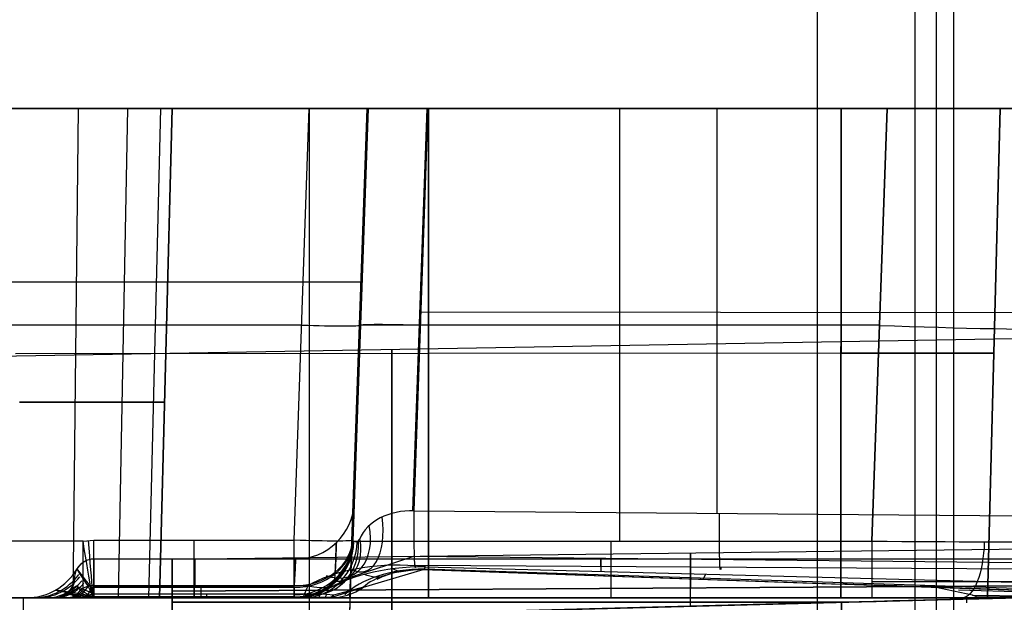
# Model space of a CAD drawing. Extents: x -15 to 7, y 1 to 148.
# Tile 15 of 194: x -0.23 to 4.8, y 14.51 to 17.49. Entities that reach past the tile are written whole.
import ezdxf

# ---------------------------------------------------------------- set-up
doc = ezdxf.new("R2010")
doc.units = 0
doc.layers.add('DEFAULT', color=7, linetype='CONTINUOUS')

msp = doc.modelspace()

# ---------------------------------------------------------------- linework, layer by layer
at = {"layer": 'DEFAULT', "color": 171}
for p, q in [((4.453, 1.062, -106.8618), (4.453, 70.4573, -106.8618)), ((4.5403, 27.5187, -104.3618), (4.5403, 3.37, -104.3618))]:
    msp.add_line(p, q, dxfattribs=at)
at = {"layer": 'DEFAULT', "color": 254}
for p, q in [((3.845, 6.956, -107.038), (3.845, 69.7033, -107.038)), ((4.345, 6.9691, -107.0249), (4.345, 69.6979, -107.0249)), ((3.845, 7.2574, -107.3477), (3.845, 69.3906, -107.3477)), ((3.845, 8.1702, -107.6575), (3.845, 69.0779, -107.6575)), ((-1.5, 15.7502, -99.8645), (4.845, 15.8609, -99.8645)), ((0.55, 14.7331, -81.0821), (5.845, 14.7978, -81.0821)), ((0.55, 14.4228, -81.0821), (0.55, 14.7331, -81.0821)), ((0.55, 14.6784, -80.7767), (0.55, 14.6784, -81.3876)), ((0.55, 14.5695, -80.5708), (5.845, 14.6021, -80.5061)), ((5.845, 14.6021, -81.6582), (0.55, 14.5695, -81.5935)), ((3.1975, 14.4922, -80.5385), (3.1975, 14.586, -80.5385)), ((3.1975, 14.4922, -81.6258), (3.1975, 14.586, -81.6258)), ((-1.5, 14.3692, -61.1323), (5.845, 14.5615, -61.1323)), ((4.845, 14.5353, -38.1545), (-1.5, 14.3692, -38.2421)), ((0.55, 14.5695, -80.5708), (0.55, 14.4228, -80.5708)), ((0.55, 14.4228, -81.5935), (0.55, 14.5695, -81.5935)), ((0.55, 14.4228, -80.5708), (5.845, 14.5615, -80.5061)), ((5.845, 14.5615, -81.6582), (0.55, 14.4228, -81.5935)), ((4.6094, 14.5291, -84.1101), (5.845, 14.5615, -84.0778)), ((3.9686, 14.5124, -80.4027), (-1.5, 14.3692, -80.5459)), ((-1.5, 14.3692, -77.6177), (3.9686, 14.5124, -77.7609)), ((3.9686, 14.5124, -76.4027), (-1.5, 14.3692, -76.5459)), ((-1.5, 14.3692, -73.6177), (3.9686, 14.5124, -73.7609)), ((3.9686, 14.5124, -72.4027), (-1.5, 14.3692, -72.5459)), ((-1.5, 14.3692, -81.6177), (3.9686, 14.5124, -81.7609)), ((0.55, 14.5125, -80.5708), (3.9721, 14.5125, -80.529)), ((3.9721, 14.5125, -81.6353), (0.55, 14.5125, -81.5935)), ((3.9686, 12.3333, -77.7609), (3.9686, 14.5124, -77.7609)), ((3.9686, 14.5124, -76.4027), (3.9686, 12.3333, -76.4027)), ((3.9686, 12.3333, -72.4027), (3.9686, 14.5124, -72.4027)), ((3.9686, 12.3333, -80.4027), (3.9686, 14.5124, -80.4027)), ((3.9686, 14.5124, -81.7609), (3.9686, 12.3333, -81.7609)), ((3.9686, 14.5124, -73.7609), (3.9686, 12.3333, -73.7609)), ((4.6094, 14.5091, -84.1101), (4.6094, 14.5291, -84.1101))]:
    msp.add_line(p, q, dxfattribs=at)
at = {"layer": 'DEFAULT', "color": 1}
for p, q in [((-3.2, 17.0353, -38.1566), (1.545, 17.0353, -38.1566)), ((1.2502, 17.0353, -87.1063), (-2.2, 17.0353, -87.1063)), ((-0.25, 17.0353, -48.4476), (3.9668, 17.0353, -48.3372)), ((3.9668, 17.0353, -45.8271), (-0.25, 17.0353, -45.7166)), ((-0.25, 17.0353, -52.4476), (3.9668, 17.0353, -52.3372)), ((3.9668, 17.0353, -49.8271), (-0.25, 17.0353, -49.7166)), ((-0.25, 17.0353, -56.4476), (3.9668, 17.0353, -56.3372)), ((3.9668, 17.0353, -53.8271), (-0.25, 17.0353, -53.7166)), ((-0.25, 17.0353, -60.4476), (3.9668, 17.0353, -60.3372)), ((3.9668, 17.0353, -57.8271), (-0.25, 17.0353, -57.7166)), ((-0.25, 17.0353, -64.4476), (3.9668, 17.0353, -64.3372)), ((3.9668, 17.0353, -61.8271), (-0.25, 17.0353, -61.7166)), ((-0.25, 17.0353, -68.4476), (3.9668, 17.0353, -68.3372)), ((3.9668, 17.0353, -65.8271), (-0.25, 17.0353, -65.7166)), ((-0.25, 17.0353, -72.4476), (3.9668, 17.0353, -72.3372)), ((3.9668, 17.0353, -69.8271), (-0.25, 17.0353, -69.7166)), ((-0.25, 17.0353, -76.4476), (3.9668, 17.0353, -76.3372)), ((3.9668, 17.0353, -73.8271), (-0.25, 17.0353, -73.7166)), ((-0.25, 17.0353, -80.4476), (3.9668, 17.0353, -80.3372)), ((3.9668, 17.0353, -77.8271), (-0.25, 17.0353, -77.7166)), ((0.0444, 14.5353, -84.3203), (0.0706, 17.0353, -84.3803)), ((0.0444, 14.5353, -81.844), (0.0706, 17.0353, -81.784)), ((0.2761, 14.5353, -84.1598), (0.323, 17.0353, -84.2055)), ((0.2761, 14.5353, -82.0044), (0.323, 17.0353, -81.9588)), ((0.4304, 14.5353, -83.9238), (0.4911, 17.0353, -83.9485)), ((0.4304, 14.5353, -82.2404), (0.4911, 17.0353, -82.2158)), ((0.4845, 14.5353, -82.5172), (0.55, 17.0353, -82.5172)), ((0.55, 17.0353, -83.6471), (0.4845, 14.5353, -83.6471)), ((0.55, 17.0353, -83.0821), (0.4845, 14.5353, -83.0821)), ((0.55, 17.0353, -83.6471), (0.55, 17.0353, -82.5172)), ((1.1731, 14.8294, -87.0293), (1.2502, 17.0353, -87.1063)), ((1.4576, 14.5331, -37.9996), (1.5449, 17.0338, -37.9996)), ((1.4678, 14.8248, -43.6206), (1.545, 17.0353, -43.5434)), ((1.55, 17.0353, -82.0715), (1.4728, 14.8248, -81.9923)), ((1.4728, 14.8248, -84.3994), (1.55, 17.0353, -84.3994)), ((1.473, 14.8294, -86.7295), (1.55, 17.0353, -86.8065)), ((1.545, 17.0353, -38.1566), (1.545, 17.0353, -43.5434)), ((1.545, 17.0353, -43.5434), (4.2009, 17.0353, -43.5434)), ((1.55, 17.0353, -82.0715), (1.55, 17.0353, -86.8065)), ((1.8498, 17.0353, -81.7717), (1.778, 14.9793, -81.698)), ((1.7859, 14.9795, -81.6981), (1.8577, 17.0353, -81.7718)), ((4.8791, 17.0353, -81.851), (1.8577, 17.0353, -81.7718)), ((1.8584, 17.0353, -80.3924), (1.8584, 14.6794, -80.3307)), ((1.8584, 14.5353, -77.8373), (1.8584, 17.0353, -77.7719)), ((1.8584, 17.0353, -76.3924), (1.8584, 14.5353, -76.3269)), ((1.8584, 14.5353, -73.8373), (1.8584, 17.0353, -73.7719)), ((1.8584, 17.0353, -72.3924), (1.8584, 14.5353, -72.3269)), ((1.8584, 14.5353, -69.8373), (1.8584, 17.0353, -69.7719)), ((1.8584, 17.0353, -68.3924), (1.8584, 14.5353, -68.3269)), ((1.8584, 14.5353, -65.8373), (1.8584, 17.0353, -65.7719)), ((1.8584, 17.0353, -64.3924), (1.8584, 14.5353, -64.3269)), ((1.8584, 14.5353, -61.8373), (1.8584, 17.0353, -61.7719)), ((1.8584, 17.0353, -60.3924), (1.8584, 14.5353, -60.3269)), ((1.8584, 14.5353, -57.8373), (1.8584, 17.0353, -57.7719)), ((1.8584, 17.0353, -56.3924), (1.8584, 14.5353, -56.3269)), ((1.8584, 14.5353, -53.8373), (1.8584, 17.0353, -53.7719)), ((1.8584, 17.0353, -52.3924), (1.8584, 14.5353, -52.3269)), ((1.8584, 14.5353, -49.8373), (1.8584, 17.0353, -49.7719)), ((1.8584, 17.0353, -48.3924), (1.8584, 14.5353, -48.3269)), ((1.8584, 14.5353, -45.8373), (1.8584, 17.0353, -45.7719)), ((2.8344, 17.0353, -43.5434), (2.8344, 14.8248, -43.6206)), ((3.3334, 14.9676, -81.7382), (3.3334, 17.0353, -81.8105)), ((3.9668, 17.0353, -77.8271), (3.9651, 14.5353, -77.8925)), ((3.9651, 14.5353, -76.2718), (3.9668, 17.0353, -76.3372)), ((3.9668, 17.0353, -73.8271), (3.9651, 14.5353, -73.8925)), ((3.9651, 14.5353, -72.2718), (3.9668, 17.0353, -72.3372)), ((3.9668, 17.0353, -69.8271), (3.9651, 14.5353, -69.8925)), ((3.9651, 14.5353, -68.2718), (3.9668, 17.0353, -68.3372)), ((3.9668, 17.0353, -65.8271), (3.9651, 14.5353, -65.8925)), ((3.9651, 14.5353, -64.2718), (3.9668, 17.0353, -64.3372)), ((3.9668, 17.0353, -61.8271), (3.9651, 14.5353, -61.8925)), ((3.9651, 14.5353, -60.2718), (3.9668, 17.0353, -60.3372)), ((3.9668, 17.0353, -57.8271), (3.9651, 14.5353, -57.8925)), ((3.9651, 14.5353, -56.2718), (3.9668, 17.0353, -56.3372)), ((3.9668, 17.0353, -53.8271), (3.9651, 14.5353, -53.8925)), ((3.9651, 14.5353, -52.2718), (3.9668, 17.0353, -52.3372)), ((3.9668, 17.0353, -49.8271), (3.9651, 14.5353, -49.8925)), ((3.9651, 14.5353, -48.2718), (3.9668, 17.0353, -48.3372)), ((3.9668, 17.0353, -45.8271), (3.9651, 14.5353, -45.8925)), ((3.9652, 14.6058, -80.2736), (3.9668, 17.0353, -80.3372)), ((4.1237, 14.8248, -43.6206), (4.2009, 17.0353, -43.5434)), ((4.2009, 17.0353, -43.5434), (4.1237, 14.8248, -43.6206)), ((4.7795, 17.0353, -79.503), (4.7141, 14.5353, -79.503)), ((4.7141, 14.5353, -78.6613), (4.7795, 17.0353, -78.6613)), ((4.7795, 17.0353, -75.503), (4.7141, 14.5353, -75.503)), ((4.7141, 14.5353, -74.6613), (4.7795, 17.0353, -74.6613)), ((4.7795, 17.0353, -71.503), (4.7141, 14.5353, -71.503)), ((4.7141, 14.5353, -70.6613), (4.7795, 17.0353, -70.6613)), ((4.7795, 17.0353, -67.503), (4.7141, 14.5353, -67.503)), ((4.7141, 14.5353, -66.6613), (4.7795, 17.0353, -66.6613)), ((4.7795, 17.0353, -63.503), (4.7141, 14.5353, -63.503)), ((4.7141, 14.5353, -62.6613), (4.7795, 17.0353, -62.6613)), ((4.7795, 17.0353, -59.503), (4.7141, 14.5353, -59.503)), ((4.7141, 14.5353, -58.6613), (4.7795, 17.0353, -58.6613)), ((4.7795, 17.0353, -55.503), (4.7141, 14.5353, -55.503)), ((4.7141, 14.5353, -54.6613), (4.7795, 17.0353, -54.6613)), ((4.7795, 17.0353, -51.503), (4.7141, 14.5353, -51.503)), ((4.7141, 14.5353, -50.6613), (4.7795, 17.0353, -50.6613)), ((4.7795, 17.0353, -47.503), (4.7141, 14.5353, -47.503)), ((4.7141, 14.5353, -46.6613), (4.7795, 17.0353, -46.6613)), ((4.7795, 17.0353, -79.0821), (4.7141, 14.5353, -79.0821)), ((4.7795, 17.0353, -75.0821), (4.7141, 14.5353, -75.0821)), ((4.7795, 17.0353, -71.0821), (4.7141, 14.5353, -71.0821)), ((4.7795, 17.0353, -67.0821), (4.7141, 14.5353, -67.0821)), ((4.7795, 17.0353, -63.0821), (4.7141, 14.5353, -63.0821)), ((4.7795, 17.0353, -59.0821), (4.7141, 14.5353, -59.0821)), ((4.7795, 17.0353, -55.0821), (4.7141, 14.5353, -55.0821)), ((4.7795, 17.0353, -51.0821), (4.7141, 14.5353, -51.0821)), ((4.7795, 17.0353, -47.0821), (4.7141, 14.5353, -47.0821)), ((4.7747, 17.0353, -63.5931), (5.7, 17.0353, -63.5931)), ((4.7795, 17.0353, -47.503), (4.7795, 17.0353, -46.6613)), ((4.7795, 17.0353, -51.503), (4.7795, 17.0353, -50.6613)), ((4.7795, 17.0353, -55.503), (4.7795, 17.0353, -54.6613)), ((4.7795, 17.0353, -59.503), (4.7795, 17.0353, -58.6613)), ((4.7795, 17.0353, -63.503), (4.7795, 17.0353, -62.6613)), ((4.7795, 17.0353, -67.503), (4.7795, 17.0353, -66.6613)), ((4.7795, 17.0353, -71.503), (4.7795, 17.0353, -70.6613)), ((4.7795, 17.0353, -75.503), (4.7795, 17.0353, -74.6613)), ((4.7795, 17.0353, -79.503), (4.7795, 17.0353, -78.6613)), ((1.514, 16.1479, -34.4949), (-3.169, 16.1479, -34.4949)), ((1.8214, 15.9961, -81.7346), (4.88, 15.9933, -81.8146)), ((-2.2, 15.9301, -87.0677), (1.2116, 15.9301, -87.0677)), ((1.5064, 15.9301, -43.582), (4.1623, 15.9301, -43.582)), ((1.5114, 15.9301, -86.7679), (1.5114, 15.9301, -82.0319)), ((-0.25, 15.7839, -80.4149), (3.966, 15.7868, -80.3045)), ((-0.25, 15.7839, -77.7494), (3.966, 15.7868, -77.8597)), ((-0.25, 15.7839, -76.4149), (3.966, 15.7868, -76.3045)), ((-0.25, 15.7839, -73.7494), (3.966, 15.7868, -73.8597)), ((-0.25, 15.7839, -72.4149), (3.966, 15.7868, -72.3045)), ((-0.25, 15.7839, -69.7494), (3.966, 15.7868, -69.8597)), ((-0.25, 15.7839, -68.4149), (3.966, 15.7868, -68.3045)), ((-0.25, 15.7839, -65.7494), (3.966, 15.7868, -65.8597)), ((-0.25, 15.7839, -64.4149), (3.966, 15.7868, -64.3045)), ((-0.25, 15.7839, -61.7494), (3.966, 15.7868, -61.8597)), ((-0.25, 15.7839, -60.4149), (3.966, 15.7868, -60.3045)), ((-0.25, 15.7839, -57.7494), (3.966, 15.7868, -57.8597)), ((-0.25, 15.7839, -56.4149), (3.966, 15.7868, -56.3045)), ((-0.25, 15.7839, -53.7494), (3.966, 15.7868, -53.8597)), ((-0.25, 15.7839, -52.4149), (3.966, 15.7868, -52.3045)), ((-0.25, 15.7839, -49.7494), (3.966, 15.7868, -49.8597)), ((-0.25, 15.7839, -48.4149), (3.966, 15.7868, -48.3045)), ((-0.25, 15.7839, -45.7494), (3.966, 15.7868, -45.8597)), ((0.5173, 15.7853, -83.6471), (0.5173, 15.7853, -82.5172)), ((4.7468, 15.7853, -79.503), (4.7468, 15.7853, -78.6613)), ((4.7468, 15.7853, -75.503), (4.7468, 15.7853, -74.6613)), ((4.7468, 15.7853, -71.503), (4.7468, 15.7853, -70.6613)), ((4.7468, 15.7853, -67.503), (4.7468, 15.7853, -66.6613)), ((4.7468, 15.7853, -63.503), (4.7468, 15.7853, -62.6613)), ((4.7468, 15.7853, -59.503), (4.7468, 15.7853, -58.6613)), ((4.7468, 15.7853, -55.503), (4.7468, 15.7853, -54.6613)), ((4.7468, 15.7853, -51.503), (4.7468, 15.7853, -50.6613)), ((4.7468, 15.7853, -47.503), (4.7468, 15.7853, -46.6613)), ((1.4909, 15.4865, -43.5975), (1.4909, 15.4865, -33.4284)), ((1.7859, 14.9795, -81.6981), (4.881, 14.9541, -81.7783)), ((1.4733, 14.8403, -85.4518), (1.4728, 14.8248, -85.3984)), ((1.4949, 14.8216, -81.879), (1.508, 14.8365, -81.8525)), ((0.0945, 14.8248, -87.0291), (-2.2, 14.8248, -87.0291)), ((0.0945, 14.8248, -87.0291), (0.15, 14.8294, -87.0293)), ((0.15, 14.8294, -87.0293), (1.1731, 14.8294, -87.0293)), ((1.4678, 14.8248, -43.6206), (4.1237, 14.8248, -43.6206)), ((1.4728, 14.8248, -81.9923), (1.4949, 14.8216, -81.879)), ((1.4728, 14.8248, -85.3984), (1.4728, 14.8248, -81.9923)), ((1.7874, 14.7479, -81.5755), (1.4536, 14.6377, -81.6964)), ((1.7874, 14.748, -81.5756), (4.8822, 14.7164, -81.6471)), ((5.3287, 14.7331, -81.0821), (0.15, 14.7331, -81.0821)), ((1.1799, 14.7331, -86.0821), (0.15, 14.7331, -86.0821)), ((4.8888, 14.682, -81.3779), (1.7937, 14.7009, -81.3181)), ((1.843, 14.6936, -80.8213), (5.3238, 14.6029, -80.6213)), ((1.3814, 14.6195, -85.3984), (1.3825, 14.6667, -85.5634)), ((1.4537, 14.6377, -81.6965), (1.4092, 14.6184, -81.8441)), ((1.5278, 14.5898, -80.337), (1.8325, 14.6803, -80.3314)), ((1.8151, 14.6806, -80.7338), (1.8151, 14.6806, -80.3319)), ((1.8325, 14.6803, -80.3314), (3.9652, 14.6058, -80.2736)), ((1.8325, 14.6803, -80.3314), (1.8325, 14.6803, -80.7324)), ((1.8325, 14.6803, -80.7324), (5.3133, 14.5588, -80.4643)), ((1.8325, 14.6803, -80.3636), (5.3133, 14.5588, -80.3636)), ((1.8377, 14.6836, -80.7774), (5.3184, 14.5699, -80.5459)), ((3.2732, 14.6563, -80.7225), (3.2627, 14.6304, -80.6)), ((0.0604, 14.5953, -81.4411), (-0.0292, 14.5353, -81.4605)), ((0.0604, 14.5953, -80.7231), (-0.0292, 14.5353, -80.7038)), ((0.0686, 14.5845, -81.4916), (-0.0128, 14.5353, -81.52)), ((0.0604, 14.5953, -80.7231), (0.15, 14.5555, -80.5517)), ((0.0812, 14.5739, -81.5377), (0.0604, 14.5953, -81.4411)), ((0.0604, 14.5953, -81.4411), (0.0604, 14.5953, -80.7231)), ((0.1201, 14.5932, -85.6144), (0.15, 14.5353, -85.3984)), ((0.15, 14.5889, -86.565), (0.1361, 14.5872, -86.5659)), ((1.2431, 14.5971, -81.5524), (0.15, 14.5971, -81.5524)), ((0.15, 14.5971, -85.6119), (1.1735, 14.5971, -85.6119)), ((1.1731, 14.5889, -86.565), (0.15, 14.5889, -86.565)), ((1.173, 14.5353, -85.3984), (1.1735, 14.5971, -85.6119)), ((1.2431, 14.5971, -81.5524), (1.2173, 14.5353, -81.7659)), ((1.3554, 14.5353, -80.3401), (1.5278, 14.5898, -80.337)), ((1.3554, 14.5353, -80.4827), (1.5278, 14.5898, -80.4279)), ((1.3646, 14.5387, -80.5067), (1.5278, 14.5898, -80.4279)), ((1.5278, 14.5898, -80.4279), (1.3732, 14.5486, -80.5291)), ((1.4092, 14.6184, -81.8441), (1.3814, 14.6195, -81.9923)), ((1.5278, 14.5898, -80.4279), (1.5278, 14.5898, -80.337)), ((3.5729, 14.6195, -80.5765), (3.5729, 14.6195, -80.2842)), ((4.637, 14.5481, -79.8393), (4.4437, 14.5891, -80.0902)), ((5.3133, 14.5588, -79.9947), (4.4437, 14.5891, -80.0902)), ((1.4577, 14.5353, -38.1566), (-5.823, 14.5353, -38.1566)), ((-2.2, 14.5353, -86.7293), (0.0945, 14.5353, -86.7293)), ((1.3554, 14.5353, -80.3401), (-0.25, 14.5353, -80.3821)), ((-0.25, 14.5353, -77.7821), (3.9651, 14.5353, -77.8925)), ((3.9651, 14.5353, -48.2718), (-0.25, 14.5353, -48.3821)), ((-0.25, 14.5353, -45.7821), (3.9651, 14.5353, -45.8925)), ((3.9651, 14.5353, -52.2718), (-0.25, 14.5353, -52.3821)), ((-0.25, 14.5353, -49.7821), (3.9651, 14.5353, -49.8925)), ((3.9651, 14.5353, -56.2718), (-0.25, 14.5353, -56.3821)), ((-0.25, 14.5353, -53.7821), (3.9651, 14.5353, -53.8925)), ((3.9651, 14.5353, -60.2718), (-0.25, 14.5353, -60.3821)), ((-0.25, 14.5353, -57.7821), (3.9651, 14.5353, -57.8925)), ((3.9651, 14.5353, -64.2718), (-0.25, 14.5353, -64.3821)), ((-0.25, 14.5353, -61.7821), (3.9651, 14.5353, -61.8925)), ((3.9651, 14.5353, -68.2718), (-0.25, 14.5353, -68.3821)), ((-0.25, 14.5353, -65.7821), (3.9651, 14.5353, -65.8925)), ((3.9651, 14.5353, -72.2718), (-0.25, 14.5353, -72.3821)), ((-0.25, 14.5353, -69.7821), (3.9651, 14.5353, -69.8925)), ((3.9651, 14.5353, -76.2718), (-0.25, 14.5353, -76.3821)), ((-0.25, 14.5353, -73.7821), (3.9651, 14.5353, -73.8925)), ((0.0125, 14.5353, -81.5765), (-0.0292, 14.5353, -81.4605)), ((-0.0292, 14.5353, -81.4605), (-0.0292, 14.5353, -80.7038)), ((0.15, 14.5353, -81.7659), (0.0125, 14.5353, -81.5765)), ((0.0507, 14.5455, -81.5549), (0.0244, 14.5517, -81.4489)), ((0.0244, 14.5517, -81.4489), (0.0244, 14.5517, -80.7154)), ((0.15, 14.5405, -80.5233), (0.0244, 14.5517, -80.7154)), ((0.15, 14.5353, -85.3984), (0.0305, 14.5353, -85.4615)), ((0.0507, 14.5455, -81.5549), (0.15, 14.5353, -81.7659)), ((0.0772, 14.5353, -81.6741), (0.1135, 14.5465, -81.647)), ((0.0777, 14.5502, -85.5419), (0.15, 14.5353, -85.3984)), ((0.15, 14.5353, -81.7659), (0.0812, 14.5739, -81.5377)), ((0.1349, 14.552, -85.5155), (0.0897, 14.5353, -85.429)), ((0.15, 14.5734, -86.8674), (0.1368, 14.5726, -86.8679)), ((0.15, 14.5555, -80.5517), (1.3027, 14.5555, -80.5517)), ((1.1731, 14.5398, -86.7295), (0.15, 14.5398, -86.7295)), ((0.15, 14.5353, -85.3984), (1.173, 14.5353, -85.3984)), ((1.2173, 14.5353, -81.7659), (0.15, 14.5353, -81.7659)), ((0.15, 14.5353, -80.4915), (1.3027, 14.5353, -80.4915)), ((0.4845, 14.5353, -82.5172), (0.4845, 14.5353, -83.6471)), ((1.2173, 14.5353, -81.7659), (1.173, 14.5353, -81.9923)), ((1.173, 14.5353, -81.9923), (1.173, 14.5353, -85.3984)), ((1.3732, 14.5486, -80.5291), (1.3027, 14.5555, -80.5517)), ((1.3027, 14.5405, -80.5233), (1.3646, 14.5387, -80.5067)), ((1.3027, 14.5353, -80.4915), (1.3554, 14.5353, -80.4827)), ((1.338, 14.5515, -80.5434), (1.3295, 14.5353, -80.4895)), ((1.3554, 14.5353, -80.4827), (1.3732, 14.5486, -80.5291)), ((1.3554, 14.5353, -80.4827), (1.3554, 14.5353, -80.3401)), ((1.4558, 14.5563, -80.4811), (1.4463, 14.5494, -80.4566)), ((4.1237, 14.5353, -43.9204), (1.4577, 14.5353, -43.9204)), ((1.4577, 14.5353, -43.9204), (1.4577, 14.5353, -38.1566)), ((4.5668, 14.5756, -79.9572), (5.3176, 14.5542, -79.9097)), ((4.6721, 14.5353, -79.7534), (4.637, 14.5481, -79.8393)), ((4.637, 14.5481, -79.8393), (5.3214, 14.5415, -79.8282)), ((5.3222, 14.5369, -79.798), (4.6559, 14.5385, -79.7966)), ((4.6721, 14.5353, -79.7534), (5.323, 14.5353, -79.7675)), ((4.7069, 14.5353, -67.6079), (5.323, 14.5353, -67.6079)), ((4.7141, 14.5353, -78.6613), (4.7141, 14.5353, -79.503)), ((4.7141, 14.5353, -46.6613), (4.7141, 14.5353, -47.503)), ((4.7141, 14.5353, -50.6613), (4.7141, 14.5353, -51.503)), ((4.7141, 14.5353, -54.6613), (4.7141, 14.5353, -55.503)), ((4.7141, 14.5353, -58.6613), (4.7141, 14.5353, -59.503)), ((4.7141, 14.5353, -62.6613), (4.7141, 14.5353, -63.503)), ((4.7141, 14.5353, -66.6613), (4.7141, 14.5353, -67.503)), ((4.7141, 14.5353, -70.6613), (4.7141, 14.5353, -71.503)), ((4.7141, 14.5353, -74.6613), (4.7141, 14.5353, -75.503))]:
    msp.add_line(p, q, dxfattribs=at)
at = {"layer": 'DEFAULT', "color": 1, "extrusion": (-4.44089e-15, 1, 4.5571e-15)}
msp.add_arc((0.2501, -82.5171, 17.0353), 0.8001, 91.5097, 180.0095, dxfattribs=at)
at = {"layer": 'DEFAULT', "color": 1, "extrusion": (-1.56534e-14, 1, 6.36201e-15)}
msp.add_arc((0.2501, -83.6472, 17.0353), 0.8001, 179.9905, 268.4903, dxfattribs=at)
at = {"layer": 'DEFAULT', "color": 1, "extrusion": (1, 0, 0)}
for centre, radius, start, end in [((9.0374, -38.1565, 1.25), 7.9979, 359.99913, 54.49365), ((14.8398, -86.7295, 0.6616), 0.3, 146.756, 268), ((14.8353, -43.9204, 2.7907), 0.3, 92, 180), ((14.8353, -43.9204, 4.1237), 0.3, 92, 180), ((13.8523, -86.0821, 0.6662), 0.8808, 326.756, 32.2654), ((13.8523, -81.0821, 2.74), 0.8808, 343.2242, 21.7808), ((14.9353, -81.7659, 0.15), 0.4, 147.7346, 180), ((14.9353, -85.3984, 0.6618), 0.4, 180, 212.2654), ((14.9353, -81.7659, 0.6965), 0.4, 147.7346, 180), ((14.8398, -86.7295, 1.1731), 0.3, 146.756, 180), ((14.6353, -80.4915, 0.7264), 0.1, 180, 217.0269)]:
    msp.add_arc(centre, radius, start, end, dxfattribs=at)
at = {"layer": 'DEFAULT', "color": 1, "extrusion": (8.37383e-15, 1, -2.02234e-14)}
msp.add_arc((-1.2503, -86.8066, 17.0353), 0.2997, 179.9856, 270.0144, dxfattribs=at)
at = {"layer": 'DEFAULT', "color": 1, "extrusion": (0.999391, -0.034899, -1.67667e-13)}
msp.add_arc((9.0846, -38.1571, 0.9495), 7.9943, 0.00358, 49.49342, dxfattribs=at)
at = {"layer": 'DEFAULT', "color": 1, "extrusion": (-5.10491e-14, 1, 4.98877e-15)}
msp.add_arc((-1.8497, -82.0715, 17.0353), 0.2997, 359.9845, 91.5155, dxfattribs=at)
at = {"layer": 'DEFAULT', "color": 1, "extrusion": (-4.47035e-11, 1, 4.35568e-11)}
msp.add_arc((-3.945, -79.503, 17.0353), 0.8345, 180, 268.5, dxfattribs=at)
at = {"layer": 'DEFAULT', "color": 1, "extrusion": (-4.47034e-11, 1, -4.35439e-11)}
msp.add_arc((-3.945, -78.6613, 17.0353), 0.8345, 91.5, 180, dxfattribs=at)
at = {"layer": 'DEFAULT', "color": 1, "extrusion": (-4.47122e-11, 1, 4.35567e-11)}
msp.add_arc((-3.945, -75.503, 17.0353), 0.8345, 180, 268.5, dxfattribs=at)
at = {"layer": 'DEFAULT', "color": 1, "extrusion": (-4.47122e-11, 1, -4.35524e-11)}
msp.add_arc((-3.945, -74.6613, 17.0353), 0.8345, 91.5, 180, dxfattribs=at)
at = {"layer": 'DEFAULT', "color": 1, "extrusion": (-4.46994e-11, 1, 4.3557e-11)}
msp.add_arc((-3.945, -71.503, 17.0353), 0.8345, 180, 268.5, dxfattribs=at)
at = {"layer": 'DEFAULT', "color": 1, "extrusion": (-4.47077e-11, 1, -4.3548e-11)}
msp.add_arc((-3.945, -70.6613, 17.0353), 0.8345, 91.5, 180, dxfattribs=at)
at = {"layer": 'DEFAULT', "color": 1, "extrusion": (-4.47078e-11, 1, 4.35524e-11)}
msp.add_arc((-3.945, -67.503, 17.0353), 0.8345, 180, 268.5, dxfattribs=at)
at = {"layer": 'DEFAULT', "color": 1, "extrusion": (-4.47077e-11, 1, -4.35438e-11)}
msp.add_arc((-3.945, -66.6613, 17.0353), 0.8345, 91.5, 180, dxfattribs=at)
at = {"layer": 'DEFAULT', "color": 1, "extrusion": (-4.46993e-11, 1, 4.35569e-11)}
for centre in [(-3.945, -63.503, 17.0353), (-3.945, -55.503, 17.0353)]:
    msp.add_arc(centre, 0.8345, 180, 268.5, dxfattribs=at)
at = {"layer": 'DEFAULT', "color": 1, "extrusion": (-4.47078e-11, 1, -4.35524e-11)}
for centre in [(-3.945, -62.6613, 17.0353), (-3.945, -58.6613, 17.0353)]:
    msp.add_arc(centre, 0.8345, 91.5, 180, dxfattribs=at)
at = {"layer": 'DEFAULT', "color": 1, "extrusion": (-4.47078e-11, 1, 4.35567e-11)}
msp.add_arc((-3.945, -59.503, 17.0353), 0.8345, 180, 268.5, dxfattribs=at)
at = {"layer": 'DEFAULT', "color": 1, "extrusion": (-4.47119e-11, 1, -4.35522e-11)}
msp.add_arc((-3.945, -54.6613, 17.0353), 0.8345, 91.5, 180, dxfattribs=at)
at = {"layer": 'DEFAULT', "color": 1, "extrusion": (-4.47123e-11, 1, 4.3561e-11)}
msp.add_arc((-3.945, -51.503, 17.0353), 0.8345, 180, 268.5, dxfattribs=at)
at = {"layer": 'DEFAULT', "color": 1, "extrusion": (-4.47121e-11, 1, -4.3548e-11)}
for centre in [(-3.945, -50.6613, 17.0353), (-3.945, -46.6613, 17.0353)]:
    msp.add_arc(centre, 0.8345, 91.5, 180, dxfattribs=at)
at = {"layer": 'DEFAULT', "color": 1, "extrusion": (-4.4708e-11, 1, 4.35611e-11)}
msp.add_arc((-3.945, -47.503, 17.0353), 0.8345, 180, 268.5, dxfattribs=at)
at = {"layer": 'DEFAULT', "color": 1, "extrusion": (-2.36243e-11, 1, 2.36129e-11)}
msp.add_arc((-4.2013, -45.0421, 17.0353), 1.4987, 89.9856, 180.0144, dxfattribs=at)
at = {"layer": 'DEFAULT', "color": 1, "extrusion": (0.034878, 0.998783, -0.034878)}
for centre in [(-0.6545, -86.158, 18.9868), (-0.6545, -86.158, 17.8877)]:
    msp.add_arc(centre, 0.3, 180, 269.9302, dxfattribs=at)
at = {"layer": 'DEFAULT', "color": 1, "extrusion": (0.034877, 0.99875, -0.035802)}
msp.add_arc((-1.2545, -81.4075, 18.8982), 0.3, 0, 91.4284, dxfattribs=at)
at = {"layer": 'DEFAULT', "color": 1, "extrusion": (0.034878, 0.998783, 0.034878)}
msp.add_arc((-3.602, -45.6158, 14.5327), 1.5, 90.0698, 180, dxfattribs=at)
at = {"layer": 'DEFAULT', "color": 254, "extrusion": (1, 0, 0)}
for centre, radius, start, end in [((13.1109, -99.8645, 1.6725), 2.6946, 270, 90), ((13.8523, -81.0821, 3.1975), 0.9132, 323.4603, 36.5397)]:
    msp.add_arc(centre, radius, start, end, dxfattribs=at)
at = {"layer": 'DEFAULT', "color": 1, "extrusion": (0, 1, 0)}
for centre, radius, start, end in [((-3.945, -79.503, 15.7853), 0.8018, 180, 268.5), ((-3.945, -78.6613, 15.7853), 0.8018, 91.5, 180), ((-3.945, -75.503, 15.7853), 0.8018, 180, 268.5), ((-3.945, -74.6613, 15.7853), 0.8018, 91.5, 180), ((-3.945, -71.503, 15.7853), 0.8018, 180, 268.5), ((-3.945, -70.6613, 15.7853), 0.8018, 91.5, 180), ((-3.945, -67.503, 15.7853), 0.8018, 180, 268.5), ((-3.945, -66.6613, 15.7853), 0.8018, 91.5, 180), ((-3.945, -63.503, 15.7853), 0.8018, 180, 268.5), ((-3.945, -62.6613, 15.7853), 0.8018, 91.5, 180), ((-3.945, -59.503, 15.7853), 0.8018, 180, 268.5), ((-3.945, -58.6613, 15.7853), 0.8018, 91.5, 180), ((-3.945, -55.503, 15.7853), 0.8018, 180, 268.5), ((-3.945, -54.6613, 15.7853), 0.8018, 91.5, 180), ((-3.945, -51.503, 15.7853), 0.8018, 180, 268.5), ((-3.945, -50.6613, 15.7853), 0.8018, 91.5, 180), ((-3.945, -47.503, 15.7853), 0.8018, 180, 268.5), ((-3.945, -46.6613, 15.7853), 0.8018, 91.5, 180), ((0.2501, -82.5171, 14.5353), 0.7347, 91.5105, 180.0103), ((-0.2007, -80.716, 14.5353), 0.2302, 3.0464, 77.2835)]:
    msp.add_arc(centre, radius, start, end, dxfattribs=at)
at = {"layer": 'DEFAULT', "color": 1, "extrusion": (1.78028e-15, 1, -4.06872e-15)}
msp.add_arc((0.2501, -83.6472, 15.5353), 0.7609, 179.9901, 268.4898, dxfattribs=at)
at = {"layer": 'DEFAULT', "color": 1, "extrusion": (1.17915e-14, 1, 1.14827e-14)}
msp.add_arc((0.2501, -82.5171, 15.5353), 0.7609, 91.5102, 180.0099, dxfattribs=at)
at = {"layer": 'DEFAULT', "color": 1, "extrusion": (0.999391, -0.034899, 8.05641e-15)}
msp.add_arc((13.8849, -86.0821, 0.9545), 1.1802, 326.7368, 32.284, dxfattribs=at)
at = {"layer": 'DEFAULT', "color": 1, "extrusion": (0.000298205, 0.008539, 0.999963)}
msp.add_arc((1.2056, 15.7677, -85.9604), 0.3, 269.9999, 357.9999, dxfattribs=at)
at = {"layer": 'DEFAULT', "color": 1, "extrusion": (0.846334, 0.181101, 0.50092)}
msp.add_arc((14.3246, -72.8104, -36.8655), 0.3, 156.8713, 261.0443, dxfattribs=at)
at = {"layer": 'DEFAULT', "color": 1, "extrusion": (-0.057675, -0.678615, 0.732226)}
msp.add_arc((0.5299, -44.892, -70.0898), 0.2908, 93.7485, 167.3935, dxfattribs=at)
at = {"layer": 'DEFAULT', "color": 1, "extrusion": (0.999638, -0.007207, -0.025925)}
msp.add_arc((15.0025, -81.3274, 3.7953), 0.3, 164.4581, 267.9892, dxfattribs=at)
at = {"layer": 'DEFAULT', "color": 1, "extrusion": (0.99963, -0.008251, -0.025923)}
msp.add_arc((15.0051, -81.3278, 5.3391), 0.3, 162.4118, 267.9877, dxfattribs=at)
at = {"layer": 'DEFAULT', "color": 1, "extrusion": (0.65695, 0.322078, 0.681676)}
msp.add_arc((12.8081, -64.9885, -49.932), 0.3, 144.3287, 248.442, dxfattribs=at)
at = {"layer": 'DEFAULT', "color": 1, "extrusion": (-0.018639, -0.53375, 0.845437)}
msp.add_arc((0.6545, -33.0553, -80.1926), 0.3, 271.6911, 360, dxfattribs=at)
at = {"layer": 'DEFAULT', "color": 1, "extrusion": (0.429603, 0.482069, 0.763577)}
msp.add_arc((8.9524, -61.8604, -54.7007), 0.3, 124.2343, 226.2965, dxfattribs=at)
at = {"layer": 'DEFAULT', "color": 1, "extrusion": (0.999254, -0.038624, -6.09434e-08)}
msp.add_arc((13.8918, -86.0821, 0.8151), 0.9682, 326.6144, 32.4032, dxfattribs=at)
at = {"layer": 'DEFAULT', "color": 1, "extrusion": (0.986792, 0.161896, -0.005654)}
msp.add_arc((14.6243, -86.7138, 2.9853), 0.3, 147.0054, 268.0264, dxfattribs=at)
at = {"layer": 'DEFAULT', "color": 1, "extrusion": (1, -5.85653e-15, -1.42204e-13)}
msp.add_arc((14.8353, -86.7293, 0.0945), 0.3, 180, 268, dxfattribs=at)
at = {"layer": 'DEFAULT', "color": 1, "extrusion": (0.996656, 0.081664, -0.002852)}
msp.add_arc((14.7792, -86.7253, 1.5807), 0.3, 146.819, 268.0067, dxfattribs=at)
at = {"layer": 'DEFAULT', "color": 1, "extrusion": (1, -3.437e-15, -4.62152e-17)}
msp.add_arc((14.8398, -86.7295, 0.15), 0.3, 146.756, 268, dxfattribs=at)
at = {"layer": 'DEFAULT', "color": 1, "extrusion": (1, 7.91891e-15, 3.84707e-16)}
msp.add_arc((13.8523, -81.0821, 0.15), 0.8808, 327.7346, 37.0269, dxfattribs=at)
at = {"layer": 'DEFAULT', "color": 254, "extrusion": (1, -4.60278e-16, 7.99499e-31)}
msp.add_arc((13.8523, -81.0821, 0.55), 0.8808, 324.5128, 35.4872, dxfattribs=at)
at = {"layer": 'DEFAULT', "color": 1}
for centre, radius, start, end in [((1.173, 14.8353, -81.9923), 0.3, 270, 358), ((1.173, 14.8353, -85.3984), 0.3, 270, 358), ((1.173, 14.8353, -83.6953), 0.3, 270, 358), ((1.1731, 14.8398, -86.7295), 0.3, 270, 358), ((0.15, 14.6331, -81.0821), 0.1, 90, 179.3635), ((0.15, 14.6331, -86.0821), 0.1, 90, 149.6332), ((1.8151, 14.1806, -80.5354), 0.5, 88, 116.1408), ((1.3554, 14.8353, -80.4099), 0.3, 270, 305.0766), ((0.0945, 14.8353, -86.7293), 0.3, 270, 279.3166)]:
    msp.add_arc(centre, radius, start, end, dxfattribs=at)
at = {"layer": 'DEFAULT', "color": 1, "extrusion": (0.01914, 0.548105, 0.83619)}
msp.add_arc((-0.6545, -60.0015, -64.3661), 0.3, 91.6726, 180, dxfattribs=at)
at = {"layer": 'DEFAULT', "color": 1, "extrusion": (1, -7.66914e-16, -1.77384e-32)}
msp.add_arc((14.8398, -86.7295, 1.1731), 0.3, 180, 268, dxfattribs=at)
at = {"layer": 'DEFAULT', "color": 1, "extrusion": (-0.00971, -0.277843, 0.960578)}
msp.add_arc((0.6541, -9.4646, -86.1928), 0.3, 271.9171, 359.9966, dxfattribs=at)
at = {"layer": 'DEFAULT', "color": 1, "extrusion": (0.192219, 1.05036e-05, 0.981352)}
msp.add_arc((14.8352, -16.9012, -80.1223), 0.3, 179.9975, 267.6422, dxfattribs=at)
at = {"layer": 'DEFAULT', "color": 1, "extrusion": (0.377367, -2.83084e-13, 0.926064)}
msp.add_arc((14.8353, -31.9831, -75.261), 0.3, 180, 267.3739, dxfattribs=at)
at = {"layer": 'DEFAULT', "color": 1, "extrusion": (0.421286, 0.253318, 0.870832)}
msp.add_arc((12.0834, -47.7579, -66.9028), 0.2999, 145.3464, 239.6095, dxfattribs=at)
at = {"layer": 'DEFAULT', "color": 1, "extrusion": (0.999391, -0.034899, 5.79543e-15)}
msp.add_arc((14.8774, -43.9205, 0.9495), 0.3001, 91.9817, 179.9834, dxfattribs=at)
at = {"layer": 'DEFAULT', "color": 1, "extrusion": (0.00697, 0.999951, 0.00697)}
msp.add_arc((-4.0202, -45.2222, 14.5488), 1.4992, 90.0047, 179.9981, dxfattribs=at)
at = {"layer": 'DEFAULT', "color": 1, "extrusion": (0.923928, 2.01487e-14, -0.382567)}
msp.add_arc((14.8353, -38.9104, 21.0716), 0.3, 92.6122, 180, dxfattribs=at)
at = {"layer": 'DEFAULT', "color": 1, "extrusion": (1, 1.56013e-15, 1.09331e-15)}
msp.add_arc((13.8523, -86.0821, 0.15), 0.8808, 326.756, 32.2654, dxfattribs=at)
at = {"layer": 'DEFAULT', "color": 1, "extrusion": (0.998906, -0.046763, 1.03124e-15)}
msp.add_arc((13.8921, -86.0821, 0.4896), 0.88, 326.7215, 32.2988, dxfattribs=at)
at = {"layer": 'DEFAULT', "color": 1, "extrusion": (0.821606, 0.569965, 0.010178)}
msp.add_arc((10.9755, -86.1575, 7.5449), 1.0533, 332.2923, 26.0116, dxfattribs=at)
at = {"layer": 'DEFAULT', "color": 1, "extrusion": (0.036853, 0.878668, -0.476009)}
msp.add_arc((-1.1454, -65.1165, 51.6914), 0.6302, 35.1751, 92.7939, dxfattribs=at)
at = {"layer": 'DEFAULT', "color": 1, "extrusion": (0.094795, 0.796006, 0.59782)}
msp.add_arc((-0.2467, -72.8326, -36.4457), 0.8235, 280.7891, 324.9702, dxfattribs=at)
at = {"layer": 'DEFAULT', "color": 1, "extrusion": (0.99312, -0.034681, 0.111848)}
msp.add_arc((15.0353, -80.3734, -7.7189), 0.3, 180, 197.3393, dxfattribs=at)
at = {"layer": 'DEFAULT', "color": 1, "extrusion": (-0.020709, 2.31214e-13, 0.999786)}
msp.add_arc((-14.8353, -1.9781, -86.0943), 0.3, 0, 59.5509, dxfattribs=at)
at = {"layer": 'DEFAULT', "color": 1, "extrusion": (0.245914, -1.08271e-12, 0.969292)}
msp.add_arc((14.8353, -20.9352, -83.167), 0.3, 180, 232.9966, dxfattribs=at)
at = {"layer": 'DEFAULT', "color": 1, "extrusion": (-0.332096, -3.3558e-13, 0.943246)}
msp.add_arc((-14.8353, -28.8479, -81.5176), 0.3, 0, 50.003, dxfattribs=at)
at = {"layer": 'DEFAULT', "color": 1, "extrusion": (0.113354, 0.824636, 0.554189)}
msp.add_arc((0.0132, -74.8607, -32.449), 0.6012, 286.0049, 336.3702, dxfattribs=at)
at = {"layer": 'DEFAULT', "color": 1, "extrusion": (0.103868, 0.920179, 0.377468)}
msp.add_arc((-0.3719, -79.8735, -16.7751), 0.5103, 292.7731, 343.873, dxfattribs=at)
at = {"layer": 'DEFAULT', "color": 1, "extrusion": (0.735, 0.27893, -0.61804)}
msp.add_arc((13.414, -59.2022, 55.1013), 0.3, 180.0015, 211.5531, dxfattribs=at)
at = {"layer": 'DEFAULT', "color": 1, "extrusion": (0.875447, 0.158473, -0.456596)}
msp.add_arc((14.4305, -69.8234, 40.6812), 0.3, 180, 201.6247, dxfattribs=at)
at = {"layer": 'DEFAULT', "color": 1, "extrusion": (0.501953, 4.87637e-13, 0.864895)}
msp.add_arc((14.8353, -42.8826, -74.0758), 0.3, 180, 224.6957, dxfattribs=at)
at = {"layer": 'DEFAULT', "color": 1, "extrusion": (-0.635961, 7.65173e-13, 0.771722)}
msp.add_arc((-14.8353, -55.1343, -66.8201), 0.3, 0, 41.2143, dxfattribs=at)
at = {"layer": 'DEFAULT', "color": 1, "extrusion": (1.69503e-06, 2.02032e-13, 1)}
msp.add_arc((-0.0499, 14.6353, -81.082), 0.1, 270, 359.3635, dxfattribs=at)
at = {"layer": 'DEFAULT', "color": 1, "extrusion": (-0.029454, 2.09345e-15, 0.999566)}
msp.add_arc((-14.6353, -2.4422, -81.235), 0.1, 0, 83.0644, dxfattribs=at)
at = {"layer": 'DEFAULT', "color": 1, "extrusion": (0.02954, 5.24946e-13, 0.999564)}
msp.add_arc((14.6353, -2.3411, -80.8585), 0.1, 180, 263.0516, dxfattribs=at)
at = {"layer": 'DEFAULT', "color": 1, "extrusion": (0.862663, 3.00948e-14, 0.505779)}
msp.add_arc((14.8353, -73.7399, -43.1983), 0.3, 180, 216.1981, dxfattribs=at)
at = {"layer": 'DEFAULT', "color": 1, "extrusion": (2.01207e-13, 0.533842, 0.845584)}
msp.add_arc((-0.15, -55.7792, -61.1668), 0.1, 270, 313.4414, dxfattribs=at)
at = {"layer": 'DEFAULT', "color": 1, "extrusion": (0.969006, 2.32713e-13, -0.247036)}
msp.add_arc((14.8353, -84.0179, 21.5168), 0.3, 145.808, 180, dxfattribs=at)
at = {"layer": 'DEFAULT', "color": 1, "extrusion": (-1.84858e-13, -0.533842, 0.845584)}
msp.add_arc((0.15, -33.4602, -80.1846), 0.1, 90, 107.3797, dxfattribs=at)
at = {"layer": 'DEFAULT', "color": 1, "extrusion": (1, 2.77205e-16, -1.79778e-16)}
msp.add_arc((14.9353, -85.3984, 0.15), 0.4, 180, 212.2654, dxfattribs=at)
at = {"layer": 'DEFAULT', "color": 1, "extrusion": (0.034899, 0.999391, 3.53089e-15)}
msp.add_arc((-3.4322, -79.5022, 14.7353), 0.7717, 229.6411, 268.4507, dxfattribs=at)
at = {"layer": 'DEFAULT', "color": 1, "extrusion": (0.00258, 0.999993, 0.00258)}
msp.add_arc((-4.0825, -45.1607, 14.5173), 1.4111, 90.1413, 179.8591, dxfattribs=at)
at = {"layer": 'DEFAULT', "color": 1, "extrusion": (-1.70748e-14, 1, -2.26244e-15)}
msp.add_arc((-0.7132, -86.0626, 14.5353), 0.9096, 312.8633, 41.3613, dxfattribs=at)
at = {"layer": 'DEFAULT', "color": 1, "extrusion": (-1.03681e-14, 1, 7.67821e-15)}
msp.add_arc((0.2501, -83.6472, 14.5353), 0.7347, 179.9897, 268.4895, dxfattribs=at)
at = {"layer": 'DEFAULT', "color": 1, "extrusion": (1, -1.98949e-15, -9.56282e-16)}
msp.add_arc((9.0374, -38.1565, -0.2121), 5.4979, 359.9987, 54.494, dxfattribs=at)
at = {"layer": 'DEFAULT', "color": 1, "extrusion": (0.175813, 0.984412, 0.004737)}
msp.add_arc((1.4933, -86.1262, 13.9319), 1.1155, 328.3959, 27.6264, dxfattribs=at)
at = {"layer": 'DEFAULT', "color": 1, "extrusion": (-0.491059, -1.30211e-12, 0.871126)}
msp.add_arc((-14.6353, -40.048, -71.0695), 0.1, 360, 52.1236, dxfattribs=at)
at = {"layer": 'DEFAULT', "color": 1, "extrusion": (0.572754, -6.48918e-13, 0.819727)}
msp.add_arc((14.6353, -46.166, -66.027), 0.1, 180, 229.0129, dxfattribs=at)
at = {"layer": 'DEFAULT', "color": 1, "extrusion": (1, 6.12373e-15, 1.58966e-15)}
msp.add_arc((14.6353, -80.4915, 0.15), 0.1, 180, 217.0269, dxfattribs=at)
at = {"layer": 'DEFAULT', "color": 1, "extrusion": (1, 1.35536e-11, -4.14125e-11)}
msp.add_arc((14.6353, -80.4915, 1.3027), 0.1, 180, 217.0268, dxfattribs=at)
at = {"layer": 'DEFAULT', "color": 1, "extrusion": (0.999391, -0.034899, 3.31365e-16)}
msp.add_arc((9.082, -38.1566, 0.9495), 5.4954, 359.9999, 26.9797, dxfattribs=at)
at = {"layer": 'DEFAULT', "color": 1, "extrusion": (-2.12186e-15, 1, 4.86459e-15)}
msp.add_arc((-3.945, -78.6613, 14.5353), 0.7691, 91.5, 180, dxfattribs=at)
at = {"layer": 'DEFAULT', "color": 1, "extrusion": (-3.25051e-18, 1, -4.61791e-15)}
for centre in [(-3.945, -75.503, 14.5353), (-3.945, -51.503, 14.5353)]:
    msp.add_arc(centre, 0.7691, 180, 268.5, dxfattribs=at)
at = {"layer": 'DEFAULT', "color": 1, "extrusion": (4.80254e-15, 1, 1.161e-14)}
msp.add_arc((-3.945, -74.6613, 14.5353), 0.7691, 91.5, 180, dxfattribs=at)
at = {"layer": 'DEFAULT', "color": 1, "extrusion": (2.37183e-15, 1, 1.53405e-27)}
msp.add_arc((-3.945, -71.503, 14.5353), 0.7691, 180, 268.5, dxfattribs=at)
at = {"layer": 'DEFAULT', "color": 1, "extrusion": (1.25799e-16, 1, 2.43308e-15)}
msp.add_arc((-3.945, -70.6613, 14.5353), 0.7691, 91.5, 180, dxfattribs=at)
at = {"layer": 'DEFAULT', "color": 1, "extrusion": (2.37508e-15, 1, -3.16434e-18)}
msp.add_arc((-3.945, -67.503, 14.5353), 0.7691, 180, 268.5, dxfattribs=at)
at = {"layer": 'DEFAULT', "color": 1, "extrusion": (1.24175e-16, 1, 4.74204e-15)}
for centre in [(-3.945, -66.6613, 14.5353), (-3.945, -54.6613, 14.5353)]:
    msp.add_arc(centre, 0.7691, 91.5, 180, dxfattribs=at)
at = {"layer": 'DEFAULT', "color": 1, "extrusion": (2.43063e-15, 1, -6.98889e-15)}
msp.add_arc((-3.945, -63.503, 14.5353), 0.7691, 180, 268.5, dxfattribs=at)
at = {"layer": 'DEFAULT', "color": 1, "extrusion": (4.74042e-15, 1, 4.61791e-15)}
for centre in [(-3.945, -62.6613, 14.5353), (-3.945, -58.6613, 14.5353)]:
    msp.add_arc(centre, 0.7691, 91.5, 180, dxfattribs=at)
at = {"layer": 'DEFAULT', "color": 1, "extrusion": (-2.22736e-21, 1, -4.62107e-15)}
msp.add_arc((-3.945, -59.503, 14.5353), 0.7691, 180, 268.5, dxfattribs=at)
at = {"layer": 'DEFAULT', "color": 1, "extrusion": (2.36858e-15, 1, -4.61791e-15)}
msp.add_arc((-3.945, -55.503, 14.5353), 0.7691, 180, 268.5, dxfattribs=at)
at = {"layer": 'DEFAULT', "color": 1, "extrusion": (1.24132e-16, 1, 2.43146e-15)}
msp.add_arc((-3.945, -50.6613, 14.5353), 0.7691, 91.5, 180, dxfattribs=at)
at = {"layer": 'DEFAULT', "color": 1, "extrusion": (2.43388e-15, 1, -2.37098e-15)}
msp.add_arc((-3.945, -47.503, 14.5353), 0.7691, 180, 268.5, dxfattribs=at)
at = {"layer": 'DEFAULT', "color": 1, "extrusion": (1.86219e-16, 1, 2.49194e-15)}
msp.add_arc((-3.945, -46.6613, 14.5353), 0.7691, 91.5, 180, dxfattribs=at)
at = {"layer": 'DEFAULT', "color": 254, "extrusion": (-0.026177, 0.999657, 1.84234e-13)}
msp.add_arc((-4.3237, -79.5028, 14.4035), 0.9001, 180.0095, 268.5102, dxfattribs=at)
at = {"layer": 'DEFAULT', "color": 254, "extrusion": (-0.026177, 0.999657, -1.80249e-13)}
msp.add_arc((-4.3237, -78.6607, 14.4035), 0.9001, 91.4898, 179.9905, dxfattribs=at)
at = {"layer": 'DEFAULT', "color": 254, "extrusion": (-0.026177, 0.999657, 1.70894e-13)}
msp.add_arc((-4.3237, -75.5028, 14.4035), 0.9001, 180.0095, 268.5102, dxfattribs=at)
at = {"layer": 'DEFAULT', "color": 254, "extrusion": (-0.026177, 0.999657, -1.55786e-13)}
msp.add_arc((-4.3237, -74.6607, 14.4035), 0.9001, 91.4898, 179.9905, dxfattribs=at)
at = {"layer": 'DEFAULT', "color": 254, "extrusion": (-0.026177, 0.999657, 1.4495e-13)}
msp.add_arc((-4.3237, -71.5028, 14.4035), 0.9001, 180.0095, 268.5102, dxfattribs=at)
at = {"layer": 'DEFAULT', "color": 254, "extrusion": (-0.026177, 0.999657, -1.47264e-13)}
msp.add_arc((-4.3237, -70.6607, 14.4035), 0.9001, 91.4898, 179.9905, dxfattribs=at)
at = {"layer": 'DEFAULT', "color": 254, "extrusion": (-0.026177, 0.999657, 1.36536e-13)}
msp.add_arc((-4.3237, -67.5028, 14.4035), 0.9001, 180.0095, 268.5102, dxfattribs=at)
at = {"layer": 'DEFAULT', "color": 254, "extrusion": (-0.026177, 0.999657, -1.22761e-13)}
msp.add_arc((-4.3237, -66.6607, 14.4035), 0.9001, 91.4898, 179.9905, dxfattribs=at)
at = {"layer": 'DEFAULT', "color": 254, "extrusion": (-0.026177, 0.999657, 1.08664e-13)}
msp.add_arc((-4.3237, -63.5028, 14.4035), 0.9001, 180.0095, 268.5102, dxfattribs=at)
at = {"layer": 'DEFAULT', "color": 254, "extrusion": (-0.026177, 0.999657, -9.98117e-14)}
msp.add_arc((-4.3237, -62.6607, 14.4035), 0.9001, 91.4898, 179.9905, dxfattribs=at)
at = {"layer": 'DEFAULT', "color": 254, "extrusion": (-0.026177, 0.999657, 8.42223e-14)}
msp.add_arc((-4.3237, -59.5028, 14.4035), 0.9001, 180.0095, 268.5102, dxfattribs=at)
at = {"layer": 'DEFAULT', "color": 254, "extrusion": (-0.026177, 0.999657, -8.83914e-14)}
msp.add_arc((-4.3237, -58.6607, 14.4035), 0.9001, 91.4898, 179.9905, dxfattribs=at)
at = {"layer": 'DEFAULT', "color": 254, "extrusion": (-0.026177, 0.999657, 6.59833e-14)}
msp.add_arc((-4.3237, -55.5028, 14.4035), 0.9001, 180.0095, 268.5102, dxfattribs=at)
at = {"layer": 'DEFAULT', "color": 254, "extrusion": (-0.026177, 0.999657, -6.67863e-14)}
msp.add_arc((-4.3237, -54.6607, 14.4035), 0.9001, 91.4898, 179.9905, dxfattribs=at)
at = {"layer": 'DEFAULT', "color": 254, "extrusion": (-0.026177, 0.999657, 5.75126e-14)}
msp.add_arc((-4.3237, -51.5028, 14.4035), 0.9001, 180.0095, 268.5102, dxfattribs=at)
at = {"layer": 'DEFAULT', "color": 254, "extrusion": (-0.026177, 0.999657, -5.68043e-14)}
msp.add_arc((-4.3237, -50.6607, 14.4035), 0.9001, 91.4898, 179.9905, dxfattribs=at)
at = {"layer": 'DEFAULT', "color": 254, "extrusion": (-0.026177, 0.999657, 3.78082e-14)}
msp.add_arc((-4.3237, -47.5028, 14.4035), 0.9001, 180.0095, 268.5102, dxfattribs=at)
at = {"layer": 'DEFAULT', "color": 254, "extrusion": (-0.026177, 0.999657, -3.57832e-14)}
msp.add_arc((-4.3237, -46.6607, 14.4035), 0.9001, 91.4898, 179.9905, dxfattribs=at)
at = {"layer": 'DEFAULT', "color": 254, "extrusion": (-0.026177, 0.999657, -1.91569e-13)}
msp.add_arc((-4.3237, -82.6607, 14.4035), 0.9001, 91.4898, 179.9905, dxfattribs=at)
at = {"layer": 'DEFAULT', "color": 1, "extrusion": (-2.52793e-15, 1, -1.04673e-15)}
msp.add_arc((-4.124, -45.1193, 14.5353), 1.199, 89.9856, 180.0144, dxfattribs=at)
at = {"layer": 'DEFAULT', "color": 254, "extrusion": (-0.026177, 0.999657, 5.15425e-13)}
msp.add_arc((-4.324, -83.5029, 14.4035), 0.8998, 180.0014, 222.4355, dxfattribs=at)
at = {"layer": 'DEFAULT', "color": 1, "extrusion": (1.09664e-11, 1, 8.99755e-16)}
msp.add_arc((-3.945, -79.503, 14.5353), 0.7691, 180, 199.0074, dxfattribs=at)

doc.saveas('drawing.dxf')
